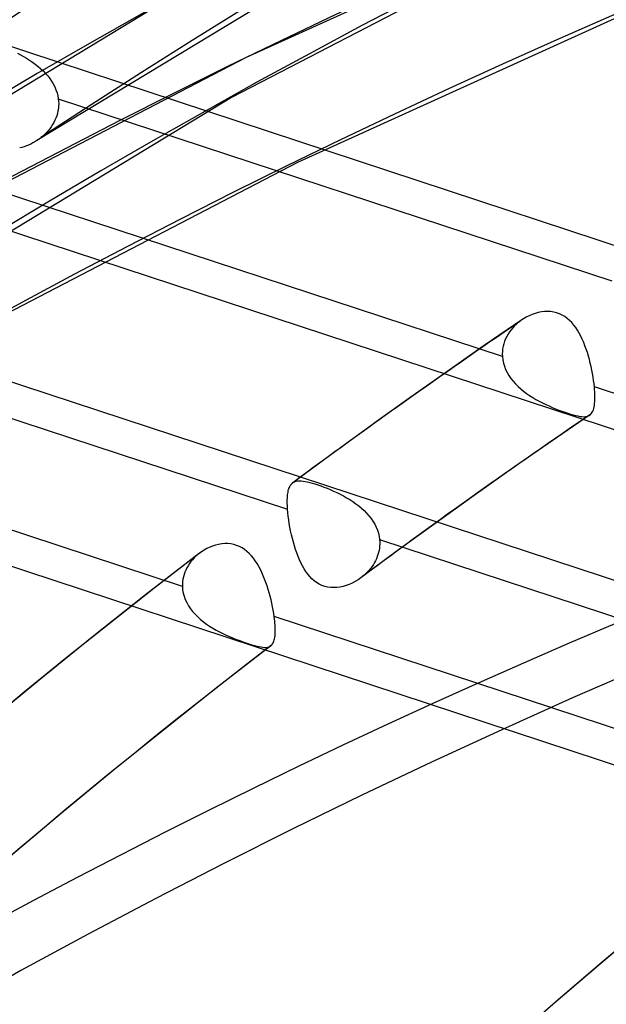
# Model space of a CAD drawing. Header units: millimetres. Extents: x -216 to 210, y -272 to 267.
# Tile 30 of 87: x -105 to -96, y 154 to 170. Entities that reach past the tile are written whole.
import ezdxf

# ---------------------------------------------------------------- set-up
doc = ezdxf.new("R2010")
doc.units = ezdxf.units.MM
doc.layers.add('MAIN-1', color=7, linetype='Continuous')

msp = doc.modelspace()

# ---------------------------------------------------------------- linework, layer by layer
at = {"layer": 'MAIN-1'}
for p, q in [((-96.9634458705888, 172.159326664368), (-104.3410847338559, 167.6889660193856)), ((-95.41795450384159, 171.5565907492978), (-101.1380424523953, 168.9603576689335)), ((-95.95489029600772, 171.1612743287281), (-101.3634190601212, 168.3488340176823)), ((-102.2315736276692, 169.9142131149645), (-109.8009025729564, 165.3236329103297)), ((-94.72173471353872, 169.9075447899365), (-100.3548901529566, 167.3507626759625)), ((-85.39983627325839, 162.7584883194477), (-105.1613098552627, 169.2632365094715)), ((-101.1380424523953, 168.9603576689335), (-106.6315739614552, 166.1037010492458)), ((-104.6413539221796, 169.0253128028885), (-104.5938051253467, 169.0007298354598)), ((-104.5938051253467, 169.0007298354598), (-104.546760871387, 168.9748400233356)), ((-104.546760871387, 168.9748400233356), (-104.5004532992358, 168.9476376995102)), ((-104.5004532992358, 168.9476376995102), (-104.4549690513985, 168.9190377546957)), ((-104.4549690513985, 168.9190377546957), (-104.410497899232, 168.8889837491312)), ((-104.410497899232, 168.8889837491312), (-104.3672324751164, 168.8574828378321)), ((-104.3672324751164, 168.8574828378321), (-104.3254239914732, 168.8245392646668)), ((-104.3254239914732, 168.8245392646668), (-104.2852782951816, 168.790150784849)), ((-104.2852782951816, 168.790150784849), (-104.2470182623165, 168.7543288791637)), ((-104.2470182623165, 168.7543288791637), (-104.2108922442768, 168.717067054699)), ((-104.2108922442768, 168.717067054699), (-104.17711262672, 168.6784255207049)), ((-104.17711262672, 168.6784255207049), (-104.1458898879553, 168.6384661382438)), ((-104.1458898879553, 168.6384661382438), (-104.1174024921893, 168.597206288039)), ((-104.1174024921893, 168.597206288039), (-104.0918392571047, 168.5547225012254)), ((-104.0918392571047, 168.5547225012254), (-104.0693644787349, 168.5110291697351)), ((-104.0693644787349, 168.5110291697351), (-104.0501556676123, 168.4661709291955)), ((-104.0501556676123, 168.4661709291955), (-104.0344707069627, 168.4204380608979)), ((-101.3634190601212, 168.3488340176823), (-108.8564796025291, 163.8021817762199)), ((-104.0344707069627, 168.4204380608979), (-104.0225139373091, 168.3742485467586)), ((-104.0225139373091, 168.3742485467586), (-104.0143190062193, 168.3277288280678)), ((-104.0143274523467, 168.3277103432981), (-104.0105042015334, 168.2903526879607)), ((-104.0143199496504, 168.3277264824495), (-95.53858067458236, 165.5378257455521)), ((-104.0137925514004, 168.1778775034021), (-104.0197656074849, 168.140874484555)), ((-104.0102296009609, 168.2153361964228), (-104.0137925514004, 168.1778775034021)), ((-104.0105042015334, 168.2903526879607), (-104.0091313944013, 168.2528676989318)), ((-104.0091313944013, 168.2528676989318), (-104.0102296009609, 168.2153361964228)), ((-104.0663624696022, 167.998770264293), (-104.0833533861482, 167.964985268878)), ((-104.0514428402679, 168.0332930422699), (-104.0663624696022, 167.998770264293)), ((-104.0386571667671, 168.0685298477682), (-104.0514428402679, 168.0332930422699)), ((-104.0280784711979, 168.1044103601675), (-104.0386571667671, 168.0685298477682)), ((-104.0197656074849, 168.140874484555), (-104.0280784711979, 168.1044103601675)), ((-104.1456239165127, 167.8692790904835), (-104.1697620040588, 167.8395471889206)), ((-104.1231027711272, 167.9001318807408), (-104.1456239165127, 167.8692790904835)), ((-104.1023074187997, 167.9320499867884), (-104.1231027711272, 167.9001318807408)), ((-104.0833533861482, 167.964985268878), (-104.1023074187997, 167.9320499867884)), ((-104.3275245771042, 167.698099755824), (-104.3372205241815, 167.6915285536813)), ((-104.3179173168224, 167.704806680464), (-104.3275245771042, 167.698099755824)), ((-104.3084110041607, 167.7116407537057), (-104.3179173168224, 167.704806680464)), ((-104.2990075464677, 167.7186003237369), (-104.3084110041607, 167.7116407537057)), ((-104.2897078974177, 167.7256845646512), (-104.2990075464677, 167.7186003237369)), ((-104.2805224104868, 167.7328997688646), (-104.2897078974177, 167.7256845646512)), ((-104.250895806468, 167.7576137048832), (-104.2805224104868, 167.7328997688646)), ((-104.2224950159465, 167.7836670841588), (-104.250895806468, 167.7576137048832)), ((-104.1954175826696, 167.8109988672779), (-104.2224950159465, 167.7836670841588)), ((-104.1697620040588, 167.8395471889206), (-104.1954175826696, 167.8109988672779)), ((-104.5711638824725, 167.5836936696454), (-104.6057686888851, 167.5752049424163)), ((-104.5368194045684, 167.5939710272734), (-104.5711638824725, 167.5836936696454)), ((-104.5028392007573, 167.6059348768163), (-104.5368194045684, 167.5939710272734)), ((-104.4692734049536, 167.619534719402), (-104.5028392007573, 167.6059348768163)), ((-104.4362270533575, 167.6346918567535), (-104.4692734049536, 167.619534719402)), ((-104.4038032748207, 167.6513556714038), (-104.4362270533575, 167.6346918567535)), ((-104.3720655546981, 167.6694641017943), (-104.4038032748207, 167.6513556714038)), ((-104.3411179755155, 167.688926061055), (-104.3720655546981, 167.6694641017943)), ((-104.3404663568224, 167.6893590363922), (-104.3411179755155, 167.688926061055)), ((-104.3398147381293, 167.6897920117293), (-104.3404663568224, 167.6893590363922)), ((-104.3391631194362, 167.6902249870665), (-104.3398147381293, 167.6897920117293)), ((-104.3385105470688, 167.6906587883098), (-104.3391631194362, 167.6902249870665)), ((-104.3378721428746, 167.6910955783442), (-104.3385105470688, 167.6906587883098)), ((-104.3372205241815, 167.6915285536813), (-104.3378721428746, 167.6910955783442)), ((-100.3548901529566, 167.3507626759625), (-105.7634193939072, 164.5383219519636)), ((-97.21617379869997, 164.3792363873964), (-105.6883735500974, 167.1679720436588)), ((-86.58364881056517, 160.3214376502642), (-105.6481588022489, 166.5967718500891)), ((-90.33249953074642, 159.2497657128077), (-110.0939621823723, 165.7545103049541)), ((-96.85013435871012, 164.9830190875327), (-96.89296026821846, 164.9578196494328)), ((-96.80587230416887, 165.0053989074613), (-96.85013435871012, 164.9830190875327)), ((-96.76036319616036, 165.0247934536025), (-96.80587230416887, 165.0053989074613)), ((-96.71384748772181, 165.0410210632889), (-96.76036319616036, 165.0247934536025)), ((-96.66661099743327, 165.0538933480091), (-96.71384748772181, 165.0410210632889)), ((-96.61895303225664, 165.0631817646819), (-96.66661099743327, 165.0538933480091)), ((-96.5712637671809, 165.0686950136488), (-96.61895303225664, 165.0631817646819)), ((-96.5237553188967, 165.0702718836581), (-96.5712637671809, 165.0686950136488)), ((-96.47667195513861, 165.0677274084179), (-96.5237553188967, 165.0702718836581)), ((-96.43022769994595, 165.0609119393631), (-96.47667195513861, 165.0677274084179)), ((-96.38500441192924, 165.0497732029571), (-96.43022769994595, 165.0609119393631)), ((-96.34166215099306, 165.0344687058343), (-96.38500441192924, 165.0497732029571)), ((-96.30021045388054, 165.0151091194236), (-96.34166215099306, 165.0344687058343)), ((-96.26063052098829, 164.9917859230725), (-96.30021045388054, 165.0151091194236)), ((-96.22288843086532, 164.9646016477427), (-96.26063052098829, 164.9917859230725)), ((-108.9768135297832, 164.8288229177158), (-100.5046137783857, 162.0400872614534)), ((-96.91578383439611, 164.9428355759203), (-97.49217286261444, 164.5472583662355)), ((-97.02773250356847, 164.850030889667), (-97.0557217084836, 164.8203106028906)), ((-96.99808562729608, 164.8782242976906), (-97.02773250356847, 164.850030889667)), ((-96.9669117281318, 164.9048316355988), (-96.99808562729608, 164.8782242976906)), ((-96.96153527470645, 164.9091336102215), (-96.9669117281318, 164.9048316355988)), ((-96.95613620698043, 164.913385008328), (-96.96153527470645, 164.9091336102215)), ((-96.95068428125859, 164.9175947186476), (-96.95613620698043, 164.913385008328)), ((-96.94519271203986, 164.9217665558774), (-96.95068428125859, 164.9175947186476)), ((-96.93967852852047, 164.9258746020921), (-96.94519271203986, 164.9217665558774)), ((-96.93411148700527, 164.9299541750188), (-96.93967852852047, 164.9258746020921)), ((-96.89296026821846, 164.9578196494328), (-96.93411148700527, 164.9299541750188)), ((-96.18714739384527, 164.9338236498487), (-96.22288843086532, 164.9646016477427)), ((-96.15357852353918, 164.899880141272), (-96.18714739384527, 164.9338236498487)), ((-96.1221025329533, 164.8630785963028), (-96.15357852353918, 164.899880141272)), ((-96.0925890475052, 164.8236588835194), (-96.1221025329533, 164.8630785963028)), ((-97.14855954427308, 164.687798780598), (-97.16633390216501, 164.6516102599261)), ((-97.12847590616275, 164.72283834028), (-97.14855954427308, 164.687798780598)), ((-97.1062212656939, 164.7566499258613), (-97.12847590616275, 164.72283834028)), ((-97.08193008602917, 164.7891710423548), (-97.1062212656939, 164.7566499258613)), ((-97.0557217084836, 164.8203106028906), (-97.08193008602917, 164.7891710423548)), ((-96.06497008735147, 164.7818810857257), (-96.0925890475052, 164.8236588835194)), ((-96.03911718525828, 164.7380362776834), (-96.06497008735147, 164.7818810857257)), ((-96.01491318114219, 164.6923152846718), (-96.03911718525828, 164.7380362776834)), ((-95.99218056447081, 164.6448188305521), (-96.01491318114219, 164.6923152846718)), ((-97.49217286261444, 164.5472583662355), (-98.06581518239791, 164.1480713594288)), ((-97.20429600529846, 164.5382227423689), (-97.21156228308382, 164.499139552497)), ((-97.1943000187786, 164.5767029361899), (-97.20429600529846, 164.5382227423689)), ((-97.18161437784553, 164.6145322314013), (-97.1943000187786, 164.5767029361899)), ((-97.16633390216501, 164.6516102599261), (-97.18161437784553, 164.6145322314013)), ((-95.97088350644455, 164.5957435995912), (-95.99218056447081, 164.6448188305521)), ((-95.95094094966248, 164.5453040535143), (-95.97088350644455, 164.5957435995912)), ((-95.93231897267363, 164.4937084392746), (-95.95094094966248, 164.5453040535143)), ((-97.21600593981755, 164.4595520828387), (-97.21755667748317, 164.4195171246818)), ((-97.21755667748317, 164.4195171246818), (-97.21617961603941, 164.3792316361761)), ((-97.21617961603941, 164.3792316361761), (-97.21034397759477, 164.3293669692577)), ((-97.21156228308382, 164.499139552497), (-97.21600593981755, 164.4595520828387)), ((-95.91496103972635, 164.4411672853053), (-95.93231897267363, 164.4937084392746)), ((-95.89882192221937, 164.3878965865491), (-95.91496103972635, 164.4411672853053)), ((-95.88386946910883, 164.3341843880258), (-95.89882192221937, 164.3878965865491)), ((-97.21034397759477, 164.3293669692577), (-97.20006818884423, 164.2799956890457)), ((-97.20006818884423, 164.2799956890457), (-97.1854104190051, 164.2312138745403)), ((-97.1854104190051, 164.2312138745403), (-97.16647229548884, 164.1831521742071)), ((-95.87011308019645, 164.2802360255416), (-95.88386946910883, 164.3341843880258)), ((-95.8575414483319, 164.2262310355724), (-95.87011308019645, 164.2802360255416)), ((-95.84612623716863, 164.1723616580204), (-95.8575414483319, 164.2262310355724)), ((-98.06581518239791, 164.1480713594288), (-98.68595333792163, 163.7099859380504)), ((-97.16647229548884, 164.1831521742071), (-97.14339481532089, 164.1359834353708)), ((-97.14339481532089, 164.1359834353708), (-97.11654280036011, 164.0902094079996)), ((-97.11654280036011, 164.0902094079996), (-97.08616351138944, 164.0459323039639)), ((-95.83588447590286, 164.1188134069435), (-95.84612623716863, 164.1723616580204)), ((-95.82681384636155, 164.0659115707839), (-95.83588447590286, 164.1188134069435)), ((-97.08616351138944, 164.0459323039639), (-97.05251565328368, 164.0031783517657)), ((-97.05251565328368, 164.0031783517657), (-97.01584103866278, 163.9620107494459)), ((-97.01584103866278, 163.9620107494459), (-96.9763455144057, 163.9224404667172)), ((-96.9763455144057, 163.9224404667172), (-96.9345028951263, 163.8846857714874)), ((-95.81899962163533, 164.0142666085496), (-95.82681384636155, 164.0659115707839)), ((-95.81243743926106, 163.9640622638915), (-95.81899962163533, 164.0142666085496)), ((-95.80715522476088, 163.9154431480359), (-95.81243743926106, 163.9640622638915)), ((-96.9345028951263, 163.8846857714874), (-96.8907079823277, 163.84881878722)), ((-96.8907079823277, 163.84881878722), (-96.8452689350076, 163.8148117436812)), ((-96.8452689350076, 163.8148117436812), (-96.79848260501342, 163.7826049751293)), ((-96.79848260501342, 163.7826049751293), (-96.75064012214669, 163.7521702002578)), ((-95.80351849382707, 163.8739481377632), (-95.80715522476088, 163.9154431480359)), ((-87.3348978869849, 161.1266848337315), (-95.80715478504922, 163.9154393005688)), ((-95.80088066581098, 163.8338823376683), (-95.80351849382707, 163.8739481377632)), ((-95.79924363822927, 163.7956030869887), (-95.80088066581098, 163.8338823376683)), ((-95.79863042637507, 163.7593681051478), (-95.79924363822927, 163.7956030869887)), ((-102.1154606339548, 160.8595274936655), (-110.5911999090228, 163.6494282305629)), ((-98.68595333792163, 163.7099859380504), (-99.30175141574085, 163.2689231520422)), ((-96.75064012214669, 163.7521702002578), (-96.70203643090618, 163.7234758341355)), ((-96.70203643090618, 163.7234758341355), (-96.65290598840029, 163.6964155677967)), ((-96.65290598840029, 163.6964155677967), (-96.60299907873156, 163.6706860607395)), ((-96.60299907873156, 163.6706860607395), (-96.55254770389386, 163.6462309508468)), ((-96.55254770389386, 163.6462309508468), (-96.50185566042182, 163.623060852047)), ((-96.50185566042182, 163.623060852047), (-96.45122483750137, 163.6011748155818)), ((-95.81097205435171, 163.6090457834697), (-95.80644551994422, 163.6349455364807)), ((-95.80644551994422, 163.6349455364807), (-95.8029438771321, 163.6629427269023)), ((-95.8029438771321, 163.6629427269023), (-95.80047162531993, 163.6930232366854)), ((-95.80047162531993, 163.6930232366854), (-95.79904811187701, 163.7251662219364)), ((-95.79904811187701, 163.7251662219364), (-95.79863042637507, 163.7593681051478)), ((-95.87996065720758, 163.4825796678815), (-96.45554530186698, 163.0878053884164)), ((-96.45122483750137, 163.6011748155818), (-96.40097415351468, 163.5805591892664)), ((-96.40097415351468, 163.5805591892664), (-96.35150780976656, 163.5612667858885)), ((-96.35150780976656, 163.5612667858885), (-96.30362427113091, 163.5434422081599)), ((-96.30362427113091, 163.5434422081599), (-96.25749178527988, 163.5271340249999)), ((-96.25749178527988, 163.5271340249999), (-96.21322546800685, 163.5123666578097)), ((-96.21322546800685, 163.5123666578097), (-96.17092912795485, 163.4991062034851)), ((-96.17092912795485, 163.4991062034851), (-96.13095929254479, 163.4874974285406)), ((-96.13095929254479, 163.4874974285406), (-96.09392970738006, 163.4777967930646)), ((-96.09392970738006, 163.4777967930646), (-96.0597241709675, 163.4700742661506)), ((-96.0597241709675, 163.4700742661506), (-96.02823015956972, 163.4643722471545)), ((-95.90712452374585, 163.4688397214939), (-95.88931965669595, 163.4768571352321)), ((-95.88931965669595, 163.4768571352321), (-95.87334655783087, 163.4874097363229)), ((-95.87334655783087, 163.4874097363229), (-95.87115478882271, 163.4891710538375)), ((-95.87115478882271, 163.4891710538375), (-95.86900075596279, 163.4909983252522)), ((-95.86900075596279, 163.4909983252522), (-95.86688255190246, 163.4928667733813)), ((-95.86688255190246, 163.4928667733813), (-95.8648020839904, 163.4948011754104)), ((-95.8648020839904, 163.4948011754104), (-95.86275744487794, 163.496789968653)), ((-95.86275744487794, 163.496789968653), (-95.8607392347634, 163.4988392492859)), ((-95.8607392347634, 163.4988392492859), (-95.84962817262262, 163.5120243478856)), ((-95.84962817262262, 163.5120243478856), (-95.83966459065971, 163.5272255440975)), ((-95.83966459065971, 163.5272255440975), (-95.83085843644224, 163.5444941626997)), ((-95.83085843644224, 163.5444941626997), (-95.82314977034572, 163.56385254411)), ((-95.82314977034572, 163.56385254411), (-95.81653151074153, 163.585364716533)), ((-95.81653151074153, 163.585364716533), (-95.81097205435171, 163.6090457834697)), ((-96.02823015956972, 163.4643722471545), (-95.99932193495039, 163.4607689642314)), ((-95.99932193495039, 163.4607689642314), (-95.9728740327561, 163.4593251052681)), ((-95.9728740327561, 163.4593251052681), (-95.94877597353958, 163.4601453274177)), ((-95.94877597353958, 163.4601453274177), (-95.92690011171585, 163.4632962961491)), ((-95.92690011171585, 163.4632962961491), (-95.90712452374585, 163.4688397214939)), ((-99.30175141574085, 163.2689231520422), (-99.86390638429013, 162.8602422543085)), ((-91.51635936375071, 156.8127310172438), (-110.5808188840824, 163.0880473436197)), ((-96.45554530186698, 163.0878053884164), (-97.02832847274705, 162.6893548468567)), ((-99.86390638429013, 162.8602422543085), (-100.423286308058, 162.4480116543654)), ((-97.02832847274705, 162.6893548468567), (-97.64846694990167, 162.2512981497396)), ((-100.4626636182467, 162.4033163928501), (-100.4546318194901, 162.4156747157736)), ((-100.4546318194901, 162.4156747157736), (-100.4459203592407, 162.4268391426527)), ((-100.4459203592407, 162.4268391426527), (-100.4365105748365, 162.4368197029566)), ((-100.4365105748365, 162.4368197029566), (-100.4351569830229, 162.4381005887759)), ((-100.4351569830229, 162.4381005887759), (-100.4337920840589, 162.4393627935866)), ((-100.4337920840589, 162.4393627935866), (-100.4324158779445, 162.4406063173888)), ((-100.4324158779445, 162.4406063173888), (-100.4310132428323, 162.4418289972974)), ((-100.4310132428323, 162.4418289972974), (-100.4296125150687, 162.4430235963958)), ((-100.4296125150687, 162.4430235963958), (-100.4282004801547, 162.4441995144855)), ((-100.4282004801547, 162.4441995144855), (-100.4111007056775, 162.4560324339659)), ((-100.4111007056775, 162.4560324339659), (-100.392183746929, 162.4651537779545)), ((-100.392183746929, 162.4651537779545), (-100.3713748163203, 162.471658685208)), ((-100.3713748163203, 162.471658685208), (-100.3486123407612, 162.4756593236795)), ((-100.3486123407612, 162.4756593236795), (-100.3238045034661, 162.4772767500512)), ((-100.3238045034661, 162.4772767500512), (-100.2969029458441, 162.4766005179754)), ((-100.2969029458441, 162.4766005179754), (-100.2677948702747, 162.4737566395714)), ((-100.2677948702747, 162.4737566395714), (-100.2363048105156, 162.4688288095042)), ((-100.2363048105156, 162.4688288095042), (-100.2023654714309, 162.461894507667)), ((-100.2023654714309, 162.461894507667), (-100.1658605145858, 162.4529597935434)), ((-100.1658605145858, 162.4529597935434), (-100.1267264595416, 162.4420988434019)), ((-100.1267264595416, 162.4420988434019), (-100.0849171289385, 162.4293688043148)), ((-100.0849171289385, 162.4293688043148), (-100.041121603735, 162.4150280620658)), ((-100.041121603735, 162.4150280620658), (-99.99563551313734, 162.3991267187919)), ((-100.5034730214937, 162.2598244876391), (-100.5005813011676, 162.282159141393)), ((-100.5005813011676, 162.282159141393), (-100.4970564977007, 162.3032781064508)), ((-100.4970564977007, 162.3032781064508), (-100.4929202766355, 162.323112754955)), ((-100.4929202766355, 162.323112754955), (-100.4881522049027, 162.3416593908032)), ((-100.4881522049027, 162.3416593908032), (-100.4827581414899, 162.3589373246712)), ((-100.4827581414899, 162.3589373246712), (-100.4767213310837, 162.3749681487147)), ((-100.4767213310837, 162.3749681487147), (-100.4700192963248, 162.3897519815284)), ((-100.4700192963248, 162.3897519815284), (-100.4626636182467, 162.4033163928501)), ((-99.99563551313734, 162.3991267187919), (-99.94860053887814, 162.3816814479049)), ((-99.94860053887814, 162.3816814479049), (-99.9001338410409, 162.3626599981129)), ((-99.9001338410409, 162.3626599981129), (-99.85043772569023, 162.3421119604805)), ((-99.85043772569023, 162.3421119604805), (-99.80023109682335, 162.3201765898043)), ((-99.80023109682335, 162.3201765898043), (-99.74986339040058, 162.2968534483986)), ((-99.74986339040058, 162.2968534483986), (-99.69963281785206, 162.272155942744)), ((-99.69963281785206, 162.272155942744), (-99.64981497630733, 162.2460469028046)), ((-100.5088753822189, 162.1588615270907), (-100.5084525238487, 162.1858401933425)), ((-100.5087111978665, 162.130757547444), (-100.5088753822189, 162.1588615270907)), ((-100.5079389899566, 162.1015199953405), (-100.5087111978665, 162.130757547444)), ((-100.5084525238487, 162.1858401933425), (-100.5074088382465, 162.2116617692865)), ((-100.5074088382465, 162.2116617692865), (-100.5057520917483, 162.2363306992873)), ((-100.5057520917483, 162.2363306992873), (-100.5034730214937, 162.2598244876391)), ((-99.64981497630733, 162.2460469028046), (-99.60070807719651, 162.218539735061)), ((-99.60070807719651, 162.218539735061), (-99.55246115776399, 162.1895166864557)), ((-99.55246115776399, 162.1895166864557), (-99.50525922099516, 162.1589122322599)), ((-99.50525922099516, 162.1589122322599), (-99.45937609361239, 162.1267415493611)), ((-99.45937609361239, 162.1267415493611), (-99.41506298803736, 162.0929824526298)), ((-97.64846694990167, 162.2512981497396), (-98.26410691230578, 161.8102954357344)), ((-100.5065734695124, 162.0712103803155), (-100.5079389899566, 162.1015199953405)), ((-100.5046076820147, 162.0400909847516), (-100.5065734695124, 162.0712103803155)), ((-100.5002846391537, 161.98850680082), (-100.5046076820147, 162.0400909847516)), ((-100.4945057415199, 161.9351786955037), (-100.5002846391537, 161.98850680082)), ((-99.41506298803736, 162.0929824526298), (-99.3725824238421, 162.057631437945)), ((-99.3725824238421, 162.057631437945), (-99.33219692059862, 162.0206850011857)), ((-99.33219692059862, 162.0206850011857), (-99.29417839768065, 161.9821599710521)), ((-99.29417839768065, 161.9821599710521), (-99.2587779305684, 161.942102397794)), ((-100.4872876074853, 161.880298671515), (-100.4945057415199, 161.9351786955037)), ((-100.4786581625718, 161.8240245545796), (-100.4872876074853, 161.880298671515)), ((-100.4686767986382, 161.7668051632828), (-100.4786581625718, 161.8240245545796)), ((-99.2587779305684, 161.942102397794), (-99.22621825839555, 161.9005919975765)), ((-99.22621825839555, 161.9005919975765), (-99.19670713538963, 161.8576248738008)), ((-99.19670713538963, 161.8576248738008), (-99.17045790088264, 161.8132868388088)), ((-99.17045790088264, 161.8132868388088), (-99.14766318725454, 161.7675850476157)), ((-100.4574272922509, 161.7093121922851), (-100.4686767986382, 161.7668051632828)), ((-100.444898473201, 161.6517626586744), (-100.4574272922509, 161.7093121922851)), ((-99.14766318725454, 161.7675850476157), (-99.1285549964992, 161.7206349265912)), ((-99.1285549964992, 161.7206349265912), (-99.1134563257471, 161.6729988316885)), ((-99.1134563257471, 161.6729988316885), (-99.10244577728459, 161.6248426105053)), ((-98.26410691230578, 161.8102954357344), (-98.82506133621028, 161.4023647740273)), ((-101.5131486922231, 161.5113557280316), (-101.5599012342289, 161.5039356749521)), ((-101.4663935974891, 161.514920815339), (-101.5131486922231, 161.5113557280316)), ((-101.419859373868, 161.5144751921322), (-101.4663935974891, 161.514920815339)), ((-101.3737278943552, 161.50985332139), (-101.419859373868, 161.5144751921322)), ((-101.3283476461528, 161.5009223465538), (-101.3737278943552, 161.50985332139)), ((-100.4311056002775, 161.5943547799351), (-100.444898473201, 161.6517626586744)), ((-100.4160394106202, 161.5373039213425), (-100.4311056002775, 161.5943547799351)), ((-100.3997151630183, 161.480847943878), (-100.4160394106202, 161.5373039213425)), ((-99.10244577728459, 161.6248426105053), (-99.09559650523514, 161.5762930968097)), ((-99.09559650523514, 161.5762930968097), (-99.09332270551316, 161.543135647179)), ((-99.09559476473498, 161.5762901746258), (-90.62333786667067, 158.7875357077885)), ((-99.09301258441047, 161.5099041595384), (-99.09465088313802, 161.4766118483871)), ((-99.09332270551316, 161.543135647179), (-99.09301258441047, 161.5099041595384)), ((-101.8541540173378, 161.3676552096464), (-102.6779283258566, 160.7283261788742)), ((-101.8655105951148, 161.3587409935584), (-101.868235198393, 161.3565630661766)), ((-101.8627878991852, 161.3609040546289), (-101.8655105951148, 161.3587409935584)), ((-101.8238432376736, 161.3897655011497), (-101.8627878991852, 161.3609040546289)), ((-101.7831083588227, 161.4161015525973), (-101.8238432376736, 161.3897655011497)), ((-101.7407953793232, 161.4397377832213), (-101.7831083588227, 161.4161015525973)), ((-101.6970916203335, 161.4605344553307), (-101.7407953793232, 161.4397377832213)), ((-101.6522108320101, 161.4783066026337), (-101.6970916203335, 161.4605344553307)), ((-101.606391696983, 161.4928456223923), (-101.6522108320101, 161.4783066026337)), ((-101.5599012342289, 161.5039356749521), (-101.606391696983, 161.4928456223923)), ((-101.2845587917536, 161.4877926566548), (-101.3283476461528, 161.5009223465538)), ((-101.2425186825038, 161.4706065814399), (-101.2845587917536, 161.4877926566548)), ((-101.2021972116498, 161.449450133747), (-101.2425186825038, 161.4706065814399)), ((-101.1635962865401, 161.4244538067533), (-101.2021972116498, 161.449450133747)), ((-101.1267198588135, 161.3957442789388), (-101.1635962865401, 161.4244538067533)), ((-101.0918260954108, 161.3637374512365), (-101.1267198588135, 161.3957442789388)), ((-101.0589190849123, 161.3287560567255), (-101.0918260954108, 161.3637374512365)), ((-100.3821631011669, 161.425400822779), (-100.3997151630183, 161.480847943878)), ((-100.3634325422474, 161.3713864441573), (-100.3821631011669, 161.425400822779)), ((-100.343478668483, 161.3189878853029), (-100.3634325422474, 161.3713864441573)), ((-98.82506133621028, 161.4023647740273), (-99.38318785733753, 160.990829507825)), ((-99.11104631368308, 161.3784655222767), (-99.12018916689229, 161.3465621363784)), ((-99.1037059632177, 161.4107923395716), (-99.11104631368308, 161.3784655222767)), ((-99.09823255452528, 161.4435325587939), (-99.1037059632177, 161.4107923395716)), ((-99.09465088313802, 161.4766118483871), (-99.09823255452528, 161.4435325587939)), ((-102.0071509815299, 161.2082875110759), (-102.0277532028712, 161.1767959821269)), ((-101.9847199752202, 161.2386564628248), (-102.0071509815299, 161.2082875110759)), ((-101.9606002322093, 161.2678639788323), (-101.9847199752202, 161.2386564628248)), ((-101.9348563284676, 161.2958185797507), (-101.9606002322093, 161.2678639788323)), ((-101.9076150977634, 161.3224643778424), (-101.9348563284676, 161.2958185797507)), ((-101.8789788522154, 161.3477362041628), (-101.9076150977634, 161.3224643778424)), ((-101.8763051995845, 161.3499574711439), (-101.8789788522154, 161.3477362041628)), ((-101.8736202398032, 161.3521732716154), (-101.8763051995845, 161.3499574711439)), ((-101.8709333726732, 161.3543775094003), (-101.8736202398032, 161.3521732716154)), ((-101.868235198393, 161.3565630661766), (-101.8709333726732, 161.3543775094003)), ((-101.0279100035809, 161.2910893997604), (-101.0589190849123, 161.3287560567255)), ((-100.9986874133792, 161.2509629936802), (-101.0279100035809, 161.2910893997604)), ((-100.971194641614, 161.2086688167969), (-100.9986874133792, 161.2509629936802)), ((-100.9453164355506, 161.1644621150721), (-100.971194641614, 161.2086688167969)), ((-100.3222717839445, 161.268390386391), (-100.343478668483, 161.3189878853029)), ((-100.2997896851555, 161.2198011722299), (-100.3222717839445, 161.268390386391)), ((-100.2759762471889, 161.1733978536), (-100.2997896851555, 161.2198011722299)), ((-99.17391628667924, 161.2240970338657), (-99.19135191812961, 161.1950853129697)), ((-99.15799815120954, 161.2538419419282), (-99.17391628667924, 161.2240970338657)), ((-99.14370214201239, 161.2842070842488), (-99.15799815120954, 161.2538419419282)), ((-99.13108711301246, 161.3151323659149), (-99.14370214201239, 161.2842070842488)), ((-99.12018916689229, 161.3465621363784), (-99.13108711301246, 161.3151323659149)), ((-102.0776903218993, 161.0763886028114), (-102.089960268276, 161.0413949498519)), ((-102.0631376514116, 161.1107431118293), (-102.0776903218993, 161.0763886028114)), ((-102.0464545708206, 161.1442513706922), (-102.0631376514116, 161.1107431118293)), ((-102.0277532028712, 161.1767959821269), (-102.0464545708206, 161.1442513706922)), ((-100.9209092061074, 161.118446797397), (-100.9453164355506, 161.1644621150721)), ((-100.8978502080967, 161.0707636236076), (-100.9209092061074, 161.118446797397)), ((-100.8761018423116, 161.0216087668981), (-100.8978502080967, 161.0707636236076)), ((-100.2508073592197, 161.1293628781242), (-100.2759762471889, 161.1733978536)), ((-100.2239428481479, 161.0874813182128), (-100.2508073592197, 161.1293628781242)), ((-100.1951955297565, 161.0478775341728), (-100.2239428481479, 161.0874813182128)), ((-99.29875119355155, 161.0629800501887), (-99.32378164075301, 161.0394335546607)), ((-99.27481005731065, 161.0875347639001), (-99.29875119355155, 161.0629800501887)), ((-99.25202457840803, 161.1130595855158), (-99.27481005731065, 161.0875347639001)), ((-99.23048181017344, 161.1395289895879), (-99.25202457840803, 161.1130595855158)), ((-99.21023297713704, 161.1668894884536), (-99.23048181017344, 161.1395289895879)), ((-99.19135191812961, 161.1950853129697), (-99.21023297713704, 161.1668894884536)), ((-102.1126433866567, 160.9334041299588), (-102.1153106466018, 160.8966140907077)), ((-102.1074880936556, 160.9698547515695), (-102.1126433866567, 160.9334041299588)), ((-102.0999206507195, 161.0058667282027), (-102.1074880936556, 160.9698547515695)), ((-102.089960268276, 161.0413949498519), (-102.0999206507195, 161.0058667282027)), ((-100.855635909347, 160.9711987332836), (-100.8761018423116, 161.0216087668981)), ((-100.8363826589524, 160.9197270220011), (-100.855635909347, 160.9711987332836)), ((-100.8183271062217, 160.8674139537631), (-100.8363826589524, 160.9197270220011)), ((-100.164448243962, 161.0108744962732), (-100.1951955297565, 161.0478775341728)), ((-100.1315895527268, 160.976750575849), (-100.164448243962, 161.0108744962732)), ((-100.09648717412, 160.9458001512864), (-100.1315895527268, 160.976750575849)), ((-100.0593063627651, 160.918484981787), (-100.09648717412, 160.9458001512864)), ((-100.0201764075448, 160.8951088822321), (-100.0593063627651, 160.918484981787)), ((-99.5151349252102, 160.910973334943), (-99.56139235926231, 160.8905460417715)), ((-99.46982632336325, 160.9345861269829), (-99.5151349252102, 160.910973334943)), ((-99.42574474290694, 160.9612554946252), (-99.46982632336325, 160.9345861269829)), ((-99.38318540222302, 160.990826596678), (-99.42574474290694, 160.9612554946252)), ((-99.38137427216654, 160.9921780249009), (-99.38318540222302, 160.990826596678)), ((-99.37957635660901, 160.993533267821), (-99.38137427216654, 160.9921780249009)), ((-99.37776522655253, 160.9948846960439), (-99.37957635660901, 160.993533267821)), ((-99.37597861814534, 160.9962454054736), (-99.37776522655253, 160.9948846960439)), ((-99.37418070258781, 160.9976138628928), (-99.37597861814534, 160.9962454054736)), ((-99.3723940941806, 160.9989877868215), (-99.37418070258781, 160.9976138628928)), ((-99.36858900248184, 161.0019241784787), (-99.3723940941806, 160.9989877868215)), ((-99.36480652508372, 161.0048847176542), (-99.36858900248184, 161.0019241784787)), ((-99.36103726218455, 161.0078755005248), (-99.36480652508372, 161.0048847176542)), ((-99.35729252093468, 161.0108755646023), (-99.36103726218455, 161.0078755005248)), ((-99.35356099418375, 161.0139058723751), (-99.35729252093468, 161.0108755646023)), ((-99.3498426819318, 161.0169532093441), (-99.35356099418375, 161.0139058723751)), ((-99.32378164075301, 161.0394335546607), (-99.3498426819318, 161.0169532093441)), ((-102.1153106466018, 160.8966140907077), (-102.1154593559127, 160.8595242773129)), ((-102.1154593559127, 160.8595242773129), (-102.1114875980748, 160.8084643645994)), ((-102.1114875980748, 160.8084643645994), (-102.1027425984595, 160.7579096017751)), ((-102.1027425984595, 160.7579096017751), (-102.0893522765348, 160.7080400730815)), ((-100.8014297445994, 160.8144573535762), (-100.8183271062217, 160.8674139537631)), ((-100.7856848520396, 160.7611528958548), (-100.8014297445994, 160.8144573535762)), ((-100.7711094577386, 160.7076728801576), (-100.7856848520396, 160.7611528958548)), ((-99.979040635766, 160.8757920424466), (-100.0201764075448, 160.8951088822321)), ((-99.93588392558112, 160.8606512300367), (-99.979040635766, 160.8757920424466)), ((-99.8907501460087, 160.849833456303), (-99.93588392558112, 160.8606512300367)), ((-99.84455711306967, 160.8435221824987), (-99.8907501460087, 160.849833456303)), ((-99.79772170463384, 160.841555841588), (-99.84455711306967, 160.8435221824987)), ((-99.75046925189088, 160.8437770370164), (-99.79772170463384, 160.841555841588)), ((-99.70302508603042, 160.8499490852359), (-99.75046925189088, 160.8437770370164)), ((-99.65560132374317, 160.859897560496), (-99.70302508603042, 160.8499490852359)), ((-99.60830722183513, 160.8734689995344), (-99.65560132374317, 160.859897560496)), ((-99.56139235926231, 160.8905460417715), (-99.60830722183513, 160.8734689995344)), ((-102.6779283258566, 160.7283261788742), (-103.4952671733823, 160.0811267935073)), ((-102.0893522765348, 160.7080400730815), (-102.0714106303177, 160.6589533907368)), ((-102.0714106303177, 160.6589533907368), (-102.0490438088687, 160.6107894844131)), ((-102.0490438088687, 160.6107894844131), (-102.0224622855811, 160.5638359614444)), ((-100.7576866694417, 160.6542128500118), (-100.7711094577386, 160.7076728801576)), ((-100.7454316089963, 160.6009731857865), (-100.7576866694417, 160.6542128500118)), ((-102.0224622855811, 160.5638359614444), (-101.9920803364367, 160.5185141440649)), ((-101.9920803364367, 160.5185141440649), (-101.9581566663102, 160.4748370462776)), ((-101.9581566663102, 160.4748370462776), (-101.9209595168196, 160.432862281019)), ((-100.7343254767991, 160.5480982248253), (-100.7454316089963, 160.6009731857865)), ((-100.7244485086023, 160.4961264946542), (-100.7343254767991, 160.5480982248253)), ((-100.7158787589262, 160.4455364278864), (-100.7244485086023, 160.4961264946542)), ((-101.9209595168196, 160.432862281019), (-101.8807211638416, 160.3925952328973)), ((-101.8807211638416, 160.3925952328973), (-101.8377853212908, 160.3541329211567)), ((-101.8377853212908, 160.3541329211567), (-101.7926918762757, 160.3176862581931)), ((-101.7926918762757, 160.3176862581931), (-101.7458056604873, 160.283212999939)), ((-100.7086045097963, 160.3964479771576), (-100.7158787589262, 160.4455364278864)), ((-92.23245978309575, 157.6064081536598), (-100.708610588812, 160.3964443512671)), ((-100.704088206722, 160.3613789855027), (-100.7086045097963, 160.3964479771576)), ((-100.7002717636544, 160.3272388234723), (-100.704088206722, 160.3613789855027)), ((-100.6971682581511, 160.2941127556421), (-100.7002717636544, 160.3272388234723)), ((-101.7458056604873, 160.283212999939), (-101.6974518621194, 160.250685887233)), ((-101.6974518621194, 160.250685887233), (-101.6479556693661, 160.2200115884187)), ((-101.6479556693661, 160.2200115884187), (-101.5976479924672, 160.1911578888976)), ((-101.5976479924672, 160.1911578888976), (-101.5468350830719, 160.1640590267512)), ((-101.5468350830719, 160.1640590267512), (-101.4954243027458, 160.1384261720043)), ((-100.6948106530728, 160.262190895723), (-100.6971682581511, 160.2941127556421)), ((-100.6931919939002, 160.2316958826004), (-100.6948106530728, 160.262190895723)), ((-100.6923365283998, 160.2026413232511), (-100.6931919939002, 160.2316958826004)), ((-100.6928574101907, 160.1488721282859), (-100.6922175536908, 160.1750239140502)), ((-100.6922175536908, 160.1750239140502), (-100.6923365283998, 160.2026413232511)), ((-103.4952671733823, 160.0811267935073), (-104.3061063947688, 159.4260759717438)), ((-101.4954243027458, 160.1384261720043), (-101.4434813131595, 160.1140998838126)), ((-101.4434813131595, 160.1140998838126), (-101.3913137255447, 160.0910610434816)), ((-101.3913137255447, 160.0910610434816), (-101.3392668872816, 160.0693036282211)), ((-101.3392668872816, 160.0693036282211), (-101.2876748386, 160.0487897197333)), ((-101.2876748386, 160.0487897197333), (-101.2369455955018, 160.0295423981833)), ((-101.2369455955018, 160.0295423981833), (-101.1880101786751, 160.0117511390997)), ((-101.1880101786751, 160.0117511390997), (-101.1410786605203, 159.9954435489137)), ((-100.7252962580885, 159.9931807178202), (-100.7185305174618, 160.0073867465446)), ((-100.7185305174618, 160.0073867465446), (-100.7125733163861, 160.0230573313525)), ((-100.7125733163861, 160.0230573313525), (-100.7073946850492, 160.040223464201)), ((-100.7073946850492, 160.040223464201), (-100.7029703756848, 160.0589111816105)), ((-100.7029703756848, 160.0589111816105), (-100.6993138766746, 160.0791331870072)), ((-100.6993138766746, 160.0791331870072), (-100.6964087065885, 160.1009199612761)), ((-100.6964087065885, 160.1009199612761), (-100.6942558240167, 160.1241638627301)), ((-100.6942558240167, 160.1241638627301), (-100.6928574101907, 160.1488721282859)), ((-100.7597302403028, 159.9511879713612), (-101.5703893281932, 159.3221022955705)), ((-101.1410786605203, 159.9954435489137), (-101.0962077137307, 159.9806183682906)), ((-101.0962077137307, 159.9806183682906), (-101.0534974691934, 159.9672560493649)), ((-101.0534974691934, 159.9672560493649), (-101.0133406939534, 159.9555096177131)), ((-101.0133406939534, 159.9555096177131), (-100.9762490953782, 159.9456038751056)), ((-100.9762490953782, 159.9456038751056), (-100.9421102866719, 159.9376187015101)), ((-100.9421102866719, 159.9376187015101), (-100.9107854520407, 159.9316263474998)), ((-100.9107854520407, 159.9316263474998), (-100.8821281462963, 159.9276924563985)), ((-100.8821281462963, 159.9276924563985), (-100.8558545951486, 159.9258958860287)), ((-100.8558545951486, 159.9258958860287), (-100.8318289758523, 159.9263714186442)), ((-100.8318289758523, 159.9263714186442), (-100.8099519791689, 159.9292577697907)), ((-100.8099519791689, 159.9292577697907), (-100.7901356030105, 159.9347123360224)), ((-100.7901356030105, 159.9347123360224), (-100.7723069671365, 159.9428550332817)), ((-100.7723069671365, 159.9428550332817), (-100.7563950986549, 159.9538437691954)), ((-100.7563950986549, 159.9538437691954), (-100.7553921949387, 159.9547039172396)), ((-100.7553921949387, 159.9547039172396), (-100.7543892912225, 159.9555640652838)), ((-100.7543892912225, 159.9555640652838), (-100.7533976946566, 159.9564428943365)), ((-100.7533976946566, 159.9564428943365), (-100.7524060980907, 159.9573349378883)), ((-100.7524060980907, 159.9573349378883), (-100.7514390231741, 159.9582362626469)), ((-100.7514390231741, 159.9582362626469), (-100.7504738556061, 159.9591491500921)), ((-100.7504738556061, 159.9591491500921), (-100.7412540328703, 159.9691008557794)), ((-100.7412540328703, 159.9691008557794), (-100.732866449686, 159.9804336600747)), ((-100.732866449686, 159.9804336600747), (-100.7252962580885, 159.9931807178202)), ((-104.3061063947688, 159.4260759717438), (-105.1104044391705, 158.7632167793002)), ((-101.5703893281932, 159.3221022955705), (-102.3746903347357, 158.6852633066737)), ((-102.3746903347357, 158.6852633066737), (-103.1725974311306, 158.0407025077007)), ((-103.1725974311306, 158.0407025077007), (-103.9640539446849, 157.3884475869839)), ((-103.9640539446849, 157.3884475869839), (-104.7490353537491, 156.7285487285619)), ((-94.97435893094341, 155.7044175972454), (-95.71016526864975, 155.0852646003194)), ((-95.71016526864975, 155.0852646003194), (-96.44004020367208, 154.4591906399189))]:
    msp.add_line(p, q, dxfattribs=at)
for centre, major_axis, ratio, start_param, end_param in [((12.52875, 10.85021577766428), (-129.4872227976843, 149.5189658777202), 0.7500000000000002, -1.616769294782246, -0.0973746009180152), ((12.52875, 10.85021577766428), (128.3153927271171, -148.1658530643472), 0.7500000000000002, 1.525592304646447, 3.043449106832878), ((8.128749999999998, 7.039704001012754), (-129.4872227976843, 149.5189658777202), 0.7500000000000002, -1.616769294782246, -0.0973746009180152), ((8.128749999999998, 7.039704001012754), (128.3153927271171, -148.1658530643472), 0.7500000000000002, 1.52447170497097, 3.044569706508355), ((3.728749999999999, 3.229192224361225), (-129.4872227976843, 149.5189658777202), 0.7500000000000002, -1.616769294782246, -0.0973746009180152), ((3.728749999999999, 3.229192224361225), (128.3153927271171, -148.1658530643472), 0.7500000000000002, 1.52447170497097, 3.044569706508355), ((-0.4999999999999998, -0.4330127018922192), (123.7295437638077, -142.8705707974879), 0.75, 0.7137243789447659, 3.451437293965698), ((-2.833552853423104e-15, -2.515159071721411e-15), (-123.0748900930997, 142.1146418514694), 0.75, -2.427868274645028, 0.7137243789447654), ((-4.500000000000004, -3.897114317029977), (-117.1830070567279, 135.3112813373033), 0.75, -0.857071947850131, 0.1908424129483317), ((16.92875, 14.66072755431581), (-123.6280724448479, 142.7534018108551), 0.7500000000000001, -0.08667560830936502, -0.05667196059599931), ((-4.999999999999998, -4.330127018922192), (-117.8376607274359, 136.0672102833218), 0.7500000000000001, -0.857071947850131, 3.905366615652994e-07), ((16.92875, 14.66072755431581), (122.4562423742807, -141.400288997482), 0.7500000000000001, 3.054688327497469, 3.085149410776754), ((16.92875, 14.66072755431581), (-123.6280724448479, 142.7534018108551), 0.7500000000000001, -0.04392307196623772, 0.7137243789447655), ((16.92875, 14.66072755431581), (122.4562423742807, -141.400288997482), 0.7500000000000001, 3.097648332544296, 3.506766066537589), ((21.32875, 18.47123933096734), (-117.7689220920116, 135.9878377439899), 0.75, -0.04253530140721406, 0.7137243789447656), ((21.32875, 18.47123933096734), (116.5970920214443, -134.6347249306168), 0.7500000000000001, 3.100074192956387, 3.457445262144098)]:
    msp.add_ellipse(centre, major_axis=major_axis, ratio=ratio, start_param=start_param, end_param=end_param, dxfattribs=at)

doc.saveas('drawing.dxf')
